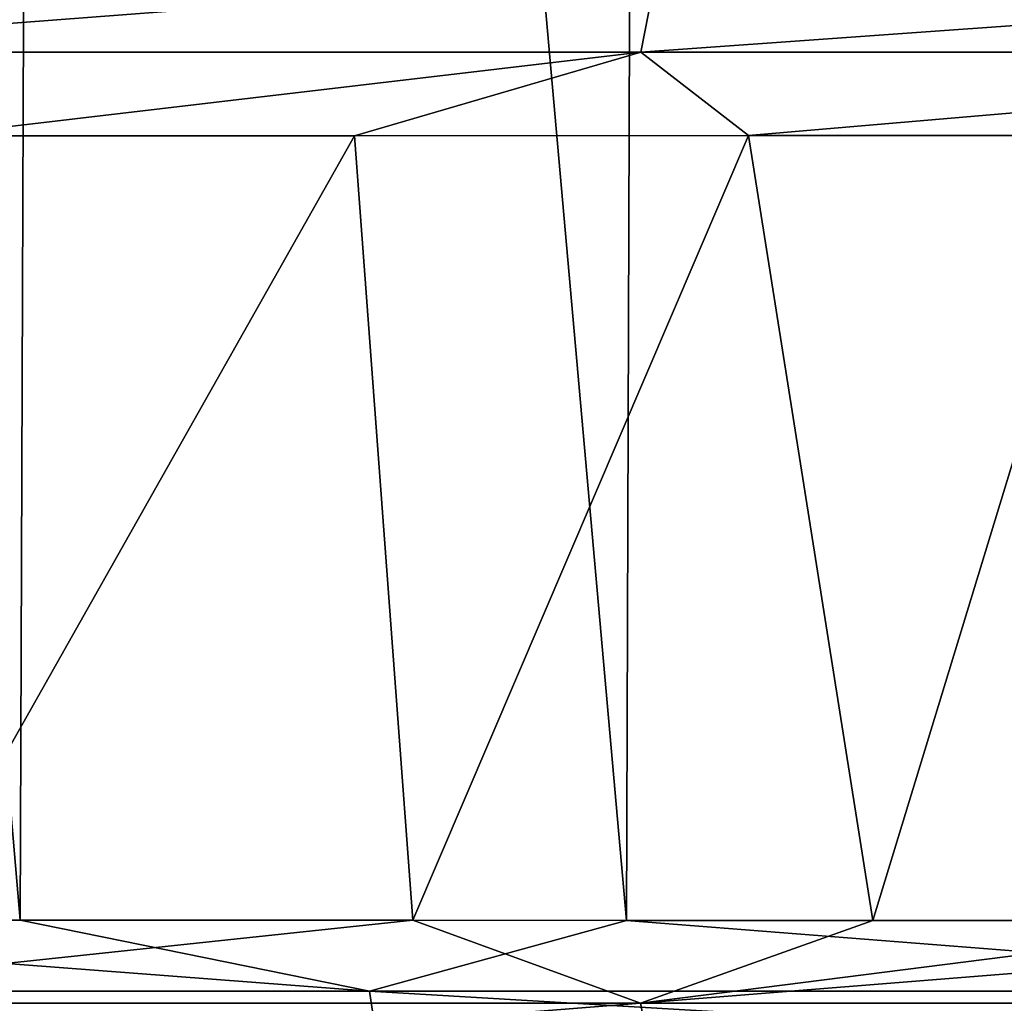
# Model space of a CAD drawing. Header units: metres. Extents: x -136 to 36, y -213 to -20.
# Tile 37 of 104: x -11 to -8.93, y -71.6 to -69.53. Entities that reach past the tile are written whole.
import ezdxf

# ---------------------------------------------------------------- set-up
doc = ezdxf.new("R2010")
doc.units = ezdxf.units.M
doc.layers.add('solid_11_382_033_XXX', color=7, linetype='CONTINUOUS')

msp = doc.modelspace()

# ---------------------------------------------------------------- linework, layer by layer
at = {"layer": 'solid_11_382_033_XXX'}
for points in [[(-12.24116, -71.426811, 19.503784), (-11.003905, -71.427238, 20.22879), (-12.185629, -57.603088, 19.538584)], [(-11.003905, -71.427238, 20.22879), (-10.952731, -57.603088, 20.256588), (-12.185629, -57.603088, 19.538584)], [(-11.003905, -71.427238, 20.22879), (-9.723848, -71.427765, 20.875294), (-10.952731, -57.603088, 20.256588)], [(-9.723848, -71.427765, 20.875294), (-9.677687, -57.603088, 20.896767), (-10.952731, -57.603088, 20.256588)], [(-9.723848, -71.427765, 20.875294), (-8.405974, -71.428391, 21.440775), (-9.677687, -57.603088, 20.896767)], [(-8.405974, -71.428391, 21.440775), (-8.365403, -57.603088, 21.456661), (-9.677687, -57.603088, 20.896767)], [(-9.661663, -69.431076, -76.877808), (-9.693854, -69.596649, -76.935921), (-11.822952, -69.596649, -75.571075)], [(-11.783564, -69.431145, -75.517372), (-9.661663, -69.431076, -76.877808), (-11.822952, -69.596649, -75.571075)], [(-7.385125, -69.430969, -77.959549), (-7.409594, -69.596649, -78.021049), (-9.693854, -69.596649, -76.935921)], [(-9.661663, -69.431076, -76.877808), (-7.385125, -69.430969, -77.959549), (-9.693854, -69.596649, -76.935921)], [(-11.822952, -69.596649, -75.571075), (-9.693854, -69.596649, -76.935921), (-11.193889, -69.772911, -76.041824)], [(-9.693854, -69.596649, -76.935921), (-10.298415, -69.772636, -76.612617), (-11.193889, -69.772911, -76.041824)], [(-9.693854, -69.596649, -76.935921), (-9.46661, -69.772331, -77.085587), (-10.298415, -69.772636, -76.612617)], [(-9.693854, -69.596649, -76.935921), (-7.409594, -69.596649, -78.021049), (-9.46661, -69.772331, -77.085587)], [(-7.409594, -69.596649, -78.021049), (-8.698106, -69.772003, -77.477486), (-9.46661, -69.772331, -77.085587)], [(-10.298415, -69.772636, -76.612617), (-10.174925, -71.427406, -76.686195), (-11.232799, -71.427078, -76.01548)], [(-11.193889, -69.772911, -76.041824), (-10.298415, -69.772636, -76.612617), (-11.232799, -71.427078, -76.01548)], [(-10.298415, -69.772636, -76.612617), (-9.46661, -69.772331, -77.085587), (-10.174925, -71.427406, -76.686195)], [(-9.46661, -69.772331, -77.085587), (-9.204157, -71.42778, -77.224136), (-10.174925, -71.427406, -76.686195)], [(-9.46661, -69.772331, -77.085587), (-8.698106, -69.772003, -77.477486), (-9.204157, -71.42778, -77.224136)], [(-8.698106, -69.772003, -77.477486), (-8.320979, -71.428169, -77.654854), (-9.204157, -71.42778, -77.224136)], [(-10.266582, -71.57724, 20.595285), (-12.24116, -71.426811, 19.503784), (-12.573288, -71.577232, 19.271435)], [(-10.266582, -71.57724, 20.595285), (-11.003905, -71.427238, 20.22879), (-12.24116, -71.426811, 19.503784)], [(-11.823528, -71.602654, -75.570869), (-11.232799, -71.427078, -76.01548), (-10.174925, -71.427406, -76.686195)], [(-11.823528, -71.602654, -75.570869), (-10.174925, -71.427406, -76.686195), (-9.694343, -71.602654, -76.93586)], [(-10.266582, -71.57724, 20.595285), (-9.723848, -71.427765, 20.875294), (-11.003905, -71.427238, 20.22879)], [(-7.822542, -71.57724, 21.643818), (-9.723848, -71.427765, 20.875294), (-10.266582, -71.57724, 20.595285)], [(-9.694343, -71.602654, -76.93586), (-10.174925, -71.427406, -76.686195), (-9.204157, -71.42778, -77.224136)], [(-7.822542, -71.57724, 21.643818), (-8.405974, -71.428391, 21.440775), (-9.723848, -71.427765, 20.875294)], [(-9.694343, -71.602654, -76.93586), (-9.204157, -71.42778, -77.224136), (-8.320979, -71.428169, -77.654854)], [(-9.694343, -71.602654, -76.93586), (-8.320979, -71.428169, -77.654854), (-7.520473, -71.428566, -78.00029)], [(-9.694343, -71.602654, -76.93586), (-7.520473, -71.428566, -78.00029), (-7.409979, -71.602661, -78.02108)], [(-12.573288, -71.577232, 19.271435), (-12.546465, -71.722282, 19.230324), (-10.244781, -71.722343, 20.551498)], [(-10.266582, -71.57724, 20.595285), (-12.573288, -71.577232, 19.271435), (-10.244781, -71.722343, 20.551498)], [(-10.266582, -71.57724, 20.595285), (-10.244781, -71.722343, 20.551498), (-7.806049, -71.722427, 21.598028)], [(-7.822542, -71.57724, 21.643818), (-10.266582, -71.57724, 20.595285), (-7.806049, -71.722427, 21.598028)], [(-11.823528, -71.602654, -75.570869), (-9.694343, -71.602654, -76.93586), (-11.784238, -71.768234, -75.517303)], [(-9.694343, -71.602654, -76.93586), (-9.662232, -71.768295, -76.877884), (-11.784238, -71.768234, -75.517303)], [(-9.694343, -71.602654, -76.93586), (-7.409979, -71.602661, -78.02108), (-9.662232, -71.768295, -76.877884)]]:
    msp.add_3dface(points, dxfattribs=at)

doc.saveas('drawing.dxf')
